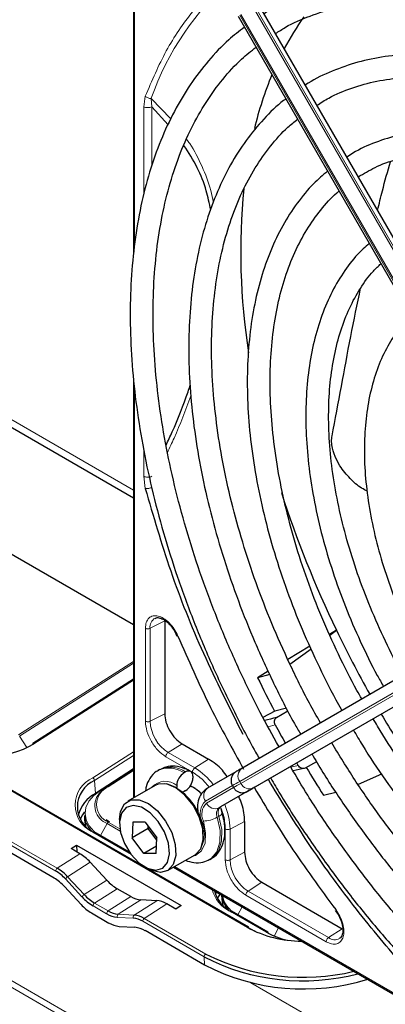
# Paper-space layout 'Blatt4' of a CAD drawing. Header units: millimetres. Extents: x 5 to 418, y 2 to 292.
# Tile 66 of 102: x 124.27 to 129.6, y 197.15 to 211.51. Entities that reach past the tile are written whole.
import ezdxf

# ---------------------------------------------------------------- set-up
doc = ezdxf.new("R2010")
doc.units = ezdxf.units.MM

psp = doc.layouts.new('Blatt4')

# ---------------------------------------------------------------- linework, layer by layer
at = {"color": 7, "linetype": 'Continuous', "lineweight": 18}
for p, q in [((142.407, 186.954), (86.789, 219.061)), ((88.052, 218.234), (141.145, 187.584)), ((125.945, 213.562), (125.945, 208.237)), ((131.673, 204.768), (127.677, 211.69)), ((127.7, 211.704), (131.697, 204.781)), ((131.475, 204.654), (127.479, 211.576)), ((127.495, 211.585), (131.492, 204.663)), ((126.078, 210.24), (126.101, 210.392)), ((126.078, 208.948), (126.078, 210.24)), ((126.476, 210.064), (126.187, 210.361)), ((126.195, 210.24), (126.187, 210.361)), ((126.195, 209.371), (126.195, 210.24)), ((117.694, 209.403), (125.93, 204.649)), ((125.945, 206.134), (125.945, 200.168)), ((126.078, 204.849), (126.078, 205.235)), ((126.101, 204.671), (126.078, 204.849)), ((127.591, 198.27), (118.634, 203.441)), ((126.102, 201.277), (126.102, 202.633)), ((126.384, 202.743), (126.171, 202.632)), ((126.171, 201.276), (126.171, 202.632)), ((127.479, 200.399), (131.475, 202.707)), ((131.492, 202.678), (127.495, 200.37)), ((127.677, 200.302), (131.673, 202.61)), ((124.25, 201.078), (125.93, 202.15)), ((125.93, 202.122), (124.267, 201.061)), ((124.793, 199.092), (120.171, 201.76)), ((120.193, 201.802), (124.816, 199.133)), ((125.93, 201.877), (124.475, 200.949)), ((126.384, 201.387), (126.171, 201.276)), ((127.998, 201.223), (127.895, 201.194)), ((124.372, 200.892), (124.267, 201.061)), ((126.637, 200.949), (126.434, 200.82)), ((125.335, 200.452), (125.93, 200.831)), ((125.93, 200.776), (125.36, 200.412)), ((126.79, 200.535), (126.401, 200.76)), ((126.823, 200.596), (126.434, 200.82)), ((127.026, 200.724), (126.823, 200.596)), ((128.227, 200.605), (128.332, 200.633)), ((125.93, 200.576), (125.446, 200.268)), ((125.544, 200.324), (125.93, 200.57)), ((125.93, 200.558), (125.56, 200.322)), ((125.372, 200.225), (125.36, 200.412)), ((125.446, 200.268), (125.544, 200.324)), ((126.979, 200.11), (127.373, 200.338)), ((127.495, 200.37), (127.479, 200.399)), ((125.372, 200.204), (125.372, 200.225)), ((125.446, 200.268), (125.446, 200.267)), ((127.389, 200.309), (126.995, 200.082)), ((127.176, 200.013), (127.59, 200.252)), ((127.629, 200.275), (127.689, 200.309)), ((127.175, 199.89), (127.152, 199.876)), ((127.2, 200.027), (127.176, 200.013)), ((125.449, 199.609), (125.545, 199.786)), ((125.735, 199.676), (125.545, 199.786)), ((125.561, 199.804), (125.73, 199.707)), ((127.338, 199.705), (127.551, 199.815)), ((125.867, 199.355), (125.336, 199.661)), ((127.269, 199.257), (127.269, 199.706)), ((127.338, 199.255), (127.338, 199.705)), ((125.147, 199.345), (124.816, 199.133)), ((127.338, 199.255), (127.551, 199.366)), ((125.298, 199.221), (124.967, 199.01)), ((126.528, 199.158), (131.67, 196.189)), ((125.177, 198.716), (124.934, 198.977)), ((124.967, 199.01), (125.21, 198.749)), ((125.539, 198.959), (125.21, 198.749)), ((127.803, 198.928), (127.601, 198.799)), ((125.689, 198.835), (125.361, 198.625)), ((128.775, 198.121), (127.601, 198.799)), ((125.361, 198.625), (125.559, 198.511)), ((125.888, 198.721), (125.559, 198.511)), ((126.036, 198.672), (125.707, 198.462)), ((126.269, 198.66), (125.938, 198.449)), ((126.417, 198.612), (126.086, 198.4)), ((128.742, 198.061), (127.568, 198.739)), ((125.537, 198.469), (125.338, 198.584)), ((125.707, 198.462), (125.938, 198.449)), ((127.87, 198.199), (127.34, 198.505)), ((127.453, 198.452), (127.516, 198.57)), ((125.925, 198.404), (125.694, 198.417)), ((126.96, 197.841), (126.063, 198.359)), ((126.086, 198.4), (126.983, 197.882)), ((127.982, 198.144), (128.046, 198.264)), ((128.977, 198.25), (128.775, 198.121)), ((126.966, 197.722), (126.96, 197.841)), ((127.642, 197.464), (143.244, 188.456))]:
    psp.add_line(p, q, dxfattribs=at)
at = {"color": 7, "linetype": 'Continuous', "lineweight": 25}
for p, q in [((125.93, 213.578), (125.93, 208.083)), ((131.752, 204.813), (127.755, 211.735)), ((127.455, 211.562), (131.451, 204.64)), ((126.434, 209.975), (126.195, 210.24)), ((117.597, 209.347), (125.93, 204.536)), ((125.93, 206.282), (125.93, 200.16)), ((125.93, 202.682), (123.984, 203.806)), ((127.608, 198.272), (118.652, 203.443)), ((131.506, 202.898), (127.51, 200.59)), ((126.384, 202.743), (126.384, 201.387)), ((131.697, 202.623), (127.7, 200.315)), ((126.534, 202.585), (126.563, 202.52)), ((128.891, 202.604), (128.791, 202.543)), ((128.795, 202.534), (128.891, 202.604)), ((128.503, 202.37), (128.182, 202.177)), ((128.212, 202.109), (128.52, 202.333)), ((127.896, 202.005), (127.741, 201.912)), ((127.917, 201.959), (127.741, 201.912)), ((125.93, 201.889), (124.458, 200.95)), ((124.77, 198.989), (120.205, 201.625)), ((128.163, 201.469), (127.99, 201.423)), ((127.99, 201.423), (127.819, 201.333)), ((128.016, 201.33), (128.182, 201.431)), ((124.413, 200.912), (124.453, 200.936)), ((126.637, 200.949), (127.026, 200.724)), ((128.332, 200.633), (128.311, 200.668)), ((128.6, 200.685), (128.433, 200.594)), ((125.93, 200.581), (125.372, 200.225)), ((125.93, 200.576), (125.446, 200.267)), ((126.315, 200.574), (126.291, 200.56)), ((126.69, 200.537), (126.666, 200.523)), ((126.796, 200.475), (126.796, 200.448)), ((127.424, 200.541), (127.01, 200.302)), ((129.55, 200.504), (129.207, 200.354)), ((126.245, 200.341), (125.844, 200.11)), ((126.56, 200.339), (126.56, 200.312)), ((126.757, 200.333), (126.796, 200.319)), ((127.373, 200.338), (127.389, 200.309)), ((126.69, 200.265), (126.666, 200.251)), ((127.614, 200.266), (127.2, 200.027)), ((127.661, 200.293), (127.601, 200.258)), ((128.702, 200.199), (128.883, 200.242)), ((125.212, 199.904), (125.214, 199.834)), ((125.214, 199.834), (125.228, 199.749)), ((125.579, 199.807), (125.529, 199.841)), ((125.723, 199.843), (125.723, 199.788)), ((125.917, 199.804), (125.907, 199.575)), ((126.099, 199.807), (125.917, 199.804)), ((126.099, 199.807), (126.27, 199.579)), ((126.142, 199.711), (126.144, 199.747)), ((127.551, 199.815), (127.551, 199.366)), ((125.87, 199.366), (125.354, 199.664)), ((126.142, 199.711), (125.907, 199.575)), ((126.167, 199.717), (126.142, 199.711)), ((126.269, 199.544), (126.142, 199.711)), ((125.019, 199.419), (125.099, 199.47)), ((125.099, 199.47), (126.626, 198.588)), ((125.099, 199.47), (125.102, 199.371)), ((126.078, 199.348), (125.907, 199.575)), ((126.26, 199.35), (126.27, 199.579)), ((125.147, 199.345), (125.019, 199.419)), ((125.885, 199.345), (125.867, 199.355)), ((126.265, 199.456), (126.078, 199.348)), ((126.26, 199.35), (126.078, 199.348)), ((126.427, 199.099), (126.828, 199.331)), ((125.539, 198.959), (125.298, 199.221)), ((127.041, 199.261), (127.065, 199.275)), ((126.089, 199.156), (126.136, 199.128)), ((126.514, 199.149), (131.812, 196.09)), ((127.803, 198.928), (128.977, 198.25)), ((124.921, 198.866), (125.164, 198.605)), ((125.888, 198.721), (125.689, 198.835)), ((127.215, 198.744), (127.217, 198.677)), ((126.269, 198.66), (126.036, 198.672)), ((126.546, 198.537), (126.417, 198.612)), ((127.217, 198.677), (127.232, 198.593)), ((125.315, 198.481), (125.571, 198.334)), ((126.626, 198.588), (126.546, 198.537)), ((127.888, 198.201), (127.358, 198.507)), ((128.874, 198.516), (128.916, 198.459)), ((125.719, 198.285), (125.95, 198.272)), ((126.966, 197.722), (126.098, 198.223)), ((127.615, 198.259), (127.727, 198.202)), ((127.895, 198.188), (127.965, 198.152))]:
    psp.add_line(p, q, dxfattribs=at)
at = {"color": 7, "linetype": 'Continuous', "lineweight": 25, "flags": 128}
for points in [[(127.51, 200.59), (127.486, 200.577), (127.466, 200.565), (127.451, 200.556), (127.439, 200.549), (127.435, 200.547)], [(125.425, 200.22), (125.466, 200.264), (125.544, 200.324)], [(126.828, 199.331), (126.833, 199.334), (126.91, 199.418), (126.947, 199.548), (126.939, 199.709), (126.887, 199.884), (126.798, 200.054), (126.68, 200.2), (126.546, 200.306), (126.412, 200.362), (126.291, 200.36), (126.245, 200.341)], [(126.831, 200.299), (126.831, 200.299), (126.755, 200.329)], [(126.666, 200.251), (126.645, 200.241), (126.643, 200.24)], [(127.59, 200.252), (127.612, 200.265), (127.631, 200.275), (127.646, 200.284), (127.657, 200.29), (127.661, 200.293)], [(127.688, 200.308), (127.685, 200.307), (127.673, 200.3), (127.657, 200.291), (127.637, 200.279), (127.614, 200.266)], [(127.7, 200.315), (127.678, 200.303), (127.659, 200.292), (127.645, 200.283), (127.634, 200.277), (127.627, 200.273), (127.623, 200.271), (127.623, 200.271)], [(127.667, 200.296), (127.666, 200.296), (127.661, 200.293)], [(127.689, 200.309), (127.695, 200.312), (127.696, 200.313)], [(125.723, 199.843), (125.738, 199.962), (125.796, 200.071), (125.89, 200.129), (126.011, 200.131), (126.146, 200.075), (126.279, 199.968), (126.397, 199.822), (126.486, 199.653), (126.538, 199.478), (126.546, 199.317), (126.509, 199.187), (126.432, 199.102), (126.323, 199.072), (126.323, 199.072)], [(126.255, 199.106), (126.356, 199.135), (126.425, 199.219), (126.453, 199.345), (126.438, 199.499), (126.38, 199.663), (126.287, 199.817), (126.171, 199.941), (126.044, 200.022), (125.923, 200.049), (125.821, 200.019), (125.752, 199.936), (125.724, 199.81), (125.739, 199.655), (125.797, 199.492), (125.89, 199.338), (126.007, 199.214), (126.133, 199.133), (126.255, 199.106)], [(125.215, 199.955), (125.184, 199.913), (125.149, 199.85)], [(126.323, 199.072), (126.194, 199.1), (126.136, 199.128)], [(127.135, 198.79), (127.134, 198.786), (127.125, 198.753)], [(127.189, 198.759), (127.188, 198.757), (127.152, 198.694)]]:
    psp.add_lwpolyline(points, dxfattribs=at)
at = {"color": 7, "linetype": 'Continuous', "lineweight": 18, "flags": 128}
for points in [[(126.56, 200.312), (126.426, 200.363), (126.381, 200.367)], [(127.495, 200.37), (127.465, 200.353), (127.439, 200.338), (127.419, 200.326), (127.404, 200.318), (127.394, 200.312), (127.39, 200.309), (127.389, 200.309)], [(125.446, 200.268), (125.35, 200.194), (125.279, 200.111), (125.235, 200.021), (125.221, 199.93), (125.236, 199.839), (125.28, 199.752), (125.351, 199.673), (125.383, 199.647)], [(127.601, 200.258), (127.596, 200.255), (127.594, 200.254)], [(127.623, 200.271), (127.624, 200.272), (127.629, 200.275)], [(127.661, 200.293), (127.664, 200.294), (127.667, 200.296), (127.667, 200.296)], [(127.175, 199.89), (127.216, 199.699), (127.214, 199.527), (127.169, 199.386), (127.086, 199.289), (127.065, 199.275)], [(127.175, 199.89), (127.194, 199.902), (127.209, 199.914), (127.218, 199.925), (127.222, 199.935), (127.221, 199.941)], [(126.949, 199.822), (126.982, 199.651), (126.973, 199.5), (126.922, 199.385), (126.834, 199.317), (126.781, 199.304)], [(127.042, 199.262), (127.063, 199.275), (127.146, 199.372), (127.19, 199.513), (127.192, 199.686), (127.152, 199.876)], [(125.875, 199.359), (125.871, 199.358), (125.867, 199.355)]]:
    psp.add_lwpolyline(points, dxfattribs=at)
at = {"color": 7, "linetype": 'Continuous', "lineweight": 18}
for centre, radius, start, end in [((130.108, 208.977), 4.159, 131.1389, 160.5535), ((126.318, 202.651), 0.149, 119.5203, 187.4277), ((126.743, 201.302), 0.572, 182.6055, 237.3945), ((124.465, 200.936), 0.016, 52.8504, 115.9599), ((126.471, 200.237), 0.371, 53.8215, 114.8681), ((126.447, 200.223), 0.372, 53.8639, 114.4166), ((126.322, 199.77), 0.966, 36.9374, 58.7266), ((127.592, 200.479), 0.138, 126.3512, 215.1851), ((125.506, 200.057), 0.43, 113.3057, 246.8237), ((125.307, 200.406), 0.0539, 6.3421, 57.7135), ((125.672, 200.063), 0.282, 113.3057, 246.8237), ((125.55, 200.309), 0.0166, 53.8189, 113.1032), ((126.392, 200.143), 0.259, 49.5168, 138.472), ((245.04, -3.247), 235.143, 119.99706, 120.02687), ((127.621, 200.429), 0.138, 204.8163, 293.6431), ((125.643, 200.046), 0.278, 141.5144, 249.2648), ((127.092, 200.19), 0.138, 126.3512, 215.1851), ((127.144, 199.933), 0.243, 132.8448, 206.7507), ((127.145, 199.921), 0.219, 132.8448, 206.7507), ((127.121, 200.14), 0.138, 204.8163, 293.6431), ((126.372, 199.683), 0.966, 1.2756, 23.0651), ((127.255, 199.928), 0.116, 132.8448, 206.7507), ((127.278, 199.942), 0.116, 132.8448, 206.7507), ((125.589, 199.763), 0.0499, 124.2195, 152.669), ((126.477, 199.639), 0.486, 335.2569, 22.2569), ((126.946, 200.237), 0.415, 270.2974, 299.6447), ((125.347, 199.648), 0.0173, 66.2305, 129.0417), ((127.91, 199.281), 0.572, 182.6055, 237.3945), ((124.844, 199.091), 0.0511, 124.2872, 179.1791), ((125.02, 198.925), 0.0999, 122.3324, 149.186), ((125.263, 198.664), 0.0999, 122.3324, 149.186), ((127.554, 198.949), 0.493, 194.6896, 244.2739), ((125.39, 198.583), 0.0511, 124.2872, 179.1791), ((127.602, 198.805), 0.381, 190.2396, 235.6526), ((125.588, 198.469), 0.0511, 124.2872, 179.1791), ((125.73, 198.431), 0.0384, 127.2724, 201.6137), ((127.351, 198.491), 0.0173, 66.2305, 129.0417), ((125.961, 198.419), 0.0384, 127.2724, 201.6137), ((126.114, 198.358), 0.0511, 124.2872, 179.1791), ((127.601, 198.256), 0.0173, 66.2305, 129.0417), ((127.881, 198.185), 0.0173, 66.2305, 129.0417), ((128.866, 198.241), 0.15, 232.7382, 298.7687), ((127.011, 197.84), 0.0511, 124.2872, 179.1791)]:
    psp.add_arc(centre, radius, start, end, dxfattribs=at)
at = {"color": 7, "linetype": 'Continuous', "lineweight": 25}
for centre, radius, start, end in [((131.703, 209.195), 4.044, 144.3658, 152.1043), ((132.863, 208.662), 5.321, 157.4172, 166.3185), ((136.975, 208.118), 9.481, 174.3812, 188.9115), ((142.822, 209.338), 15.473, 197.7847, 205.8004), ((143.645, 209.716), 16.379, 205.7377, 209.4232), ((143.271, 209.504), 17.287, 206.0504, 207.8702), ((129.392, 195.49), 6, 103.2629, 104.9551), ((143.673, 209.728), 16.409, 210.5767, 213.4166), ((142.478, 209.04), 16.455, 208.3633, 209.4201), ((123.789, 202.117), 1.355, 242.9955, 300.4232), ((124.468, 200.938), 0.0152, 128.2019, 187.8532), ((126.79, 200.329), 0.231, 122.6055, 177.3945), ((126.731, 200.486), 0.0655, 350.786, 129.2033), ((129.674, 194.988), 5.741, 102.4754, 104.2639), ((143.357, 209.546), 17.383, 210.9624, 212.5311), ((125.524, 200.031), 0.415, 113.3057, 246.8237), ((126.565, 200.459), 0.231, 302.6055, 357.3945), ((125.617, 199.773), 0.513, 118.4714, 164.6503), ((126.136, 199.605), 0.812, 0.4784, 59.5162), ((219.516, 41.212), 183.696, 119.99714, 120.02671), ((125.551, 199.923), 0.34, 183.1764, 225.6546), ((124.476, 198.559), 0.621, 42.3194, 59.199), ((124.475, 198.562), 0.665, 42.3194, 59.199), ((124.43, 198.418), 0.665, 42.3194, 59.199), ((125.701, 199.196), 0.665, 222.3194, 239.199), ((127.57, 198.921), 0.474, 194.2207, 244.3122), ((127.555, 198.767), 0.34, 183.1764, 225.6546), ((125.656, 199.052), 0.665, 222.3194, 239.199), ((125.702, 199.193), 0.709, 222.3194, 239.199), ((125.727, 198.778), 0.362, 238.3709, 264.8776), ((125.737, 198.8), 0.339, 238.3709, 264.8776), ((125.749, 198.623), 0.339, 238.3709, 264.8776), ((125.897, 198.089), 0.317, 58.3709, 84.8776), ((125.908, 198.111), 0.339, 58.3709, 84.8776), ((125.92, 197.934), 0.339, 58.3709, 84.8776), ((128.39, 199.768), 1.698, 241.9187, 269.757), ((127.6, 198.259), 0.0157, 358.389, 55.7595), ((128.401, 199.158), 1.096, 241.027, 257.9437), ((127.879, 198.188), 0.0157, 358.389, 55.7595), ((128.409, 200.712), 3.169, 243.2575, 283.4338), ((128.401, 200.638), 3.147, 242.7484, 284.7881), ((128.412, 200.532), 3.16, 242.7714, 287.2194)]:
    psp.add_arc(centre, radius, start, end, dxfattribs=at)
for centre, start_param, end_param in [((125.16, 198.944), 5.044823, 5.481156), ((125.677, 199.236), 1.903231, 2.339563), ((125.875, 199.122), 2.339563, 2.775895), ((126.43, 198.211), 5.481156, 5.917488)]:
    psp.add_ellipse(centre, major_axis=(-0.263, 0.425), ratio=0.556886, start_param=start_param, end_param=end_param, dxfattribs=at)
at = {"color": 7, "linetype": 'Continuous', "lineweight": 18}
for points, knots in [([(127.39, 212.214), (127.343, 212.181), (127.119, 212.024), (126.785, 211.64), (126.391, 211.073), (126.198, 210.618), (126.101, 210.392)], [0, 0, 0, 0, 0.081439, 0.388222, 0.695006, 1, 1, 1, 1]), ([(127.096, 208.844), (127.084, 208.903), (127.046, 209.093), (126.928, 209.379), (126.807, 209.626), (126.719, 209.743), (126.703, 209.764)], [0, 0, 0, 0, 0.162753, 0.526181, 0.917131, 1, 1, 1, 1]), ([(126.424, 205.195), (126.457, 205.266), (126.585, 205.538), (126.688, 205.816), (126.765, 206.021)], [0, 0, 0, 0, 0.257532, 1, 1, 1, 1]), ([(126.187, 204.683), (126.179, 204.68), (126.164, 204.675), (126.141, 204.671), (126.119, 204.669), (126.107, 204.67), (126.101, 204.671)], [0, 0, 0, 0, 0.25, 0.5, 0.75, 1, 1, 1, 1]), ([(126.102, 202.633), (126.105, 202.663), (126.11, 202.723), (126.15, 202.787), (126.211, 202.819), (126.286, 202.817), (126.369, 202.782), (126.451, 202.715), (126.526, 202.624), (126.56, 202.554), (126.577, 202.52)], [0, 0, 0, 0, 0.1217125, 0.2499998, 0.3782872, 0.4999997, 0.6217122, 0.7499998, 0.8782874, 1, 1, 1, 1]), ([(126.401, 200.76), (126.362, 200.788), (126.284, 200.843), (126.185, 200.98), (126.116, 201.134), (126.107, 201.23), (126.102, 201.277)], [0, 0, 0, 0, 0.25, 0.5, 0.75, 1, 1, 1, 1]), ([(126.102, 201.277), (126.107, 201.275), (126.117, 201.27), (126.136, 201.268), (126.155, 201.27), (126.166, 201.274), (126.171, 201.276)], [0, 0, 0, 0, 0.249997, 0.499998, 0.749999, 1, 1, 1, 1]), ([(127.034, 200.315), (127.012, 200.343), (126.937, 200.435), (126.851, 200.494), (126.79, 200.535)], [0, 0, 0, 0, 0.297421, 1, 1, 1, 1]), ([(127.269, 199.706), (127.264, 199.779), (127.258, 199.874), (127.22, 199.974), (127.211, 199.997)], [0, 0, 0, 0, 0.771732, 1, 1, 1, 1]), ([(127.269, 199.706), (127.274, 199.703), (127.284, 199.699), (127.303, 199.697), (127.322, 199.698), (127.333, 199.702), (127.338, 199.705)], [0, 0, 0, 0, 0.249992, 0.499995, 0.749997, 1, 1, 1, 1]), ([(128.88, 198.529), (128.902, 198.498), (128.946, 198.433), (128.987, 198.323), (129.004, 198.218), (128.993, 198.129), (128.957, 198.062), (128.899, 198.026), (128.824, 198.023), (128.769, 198.049), (128.742, 198.061)], [0, 0, 0, 0, 0.1217127, 0.2499999, 0.378287, 0.4999997, 0.6217125, 0.7499999, 0.8782872, 1, 1, 1, 1])]:
    psp.add_open_spline(points, degree=3, knots=knots, dxfattribs=at)
at = {"color": 7, "linetype": 'Continuous', "lineweight": 25}
for points, knots in [([(137.421, 206.314), (137.351, 206.433), (137.162, 206.756), (136.824, 207.264), (136.415, 207.834), (135.983, 208.379), (135.534, 208.897), (135.069, 209.385), (134.59, 209.839), (134.101, 210.259), (133.604, 210.64), (133.101, 210.982), (132.595, 211.281), (132.089, 211.537), (131.586, 211.747), (131.089, 211.911), (130.599, 212.028), (130.121, 212.096), (129.657, 212.115), (129.21, 212.084), (128.781, 212.006), (128.377, 211.877), (128.06, 211.74), (127.889, 211.63), (127.836, 211.596)], [0, 0, 0, 0, 0.027836, 0.075404, 0.122977, 0.170555, 0.218143, 0.265742, 0.313355, 0.360985, 0.408634, 0.456301, 0.503986, 0.551687, 0.599395, 0.647094, 0.694763, 0.742373, 0.789887, 0.837268, 0.884487, 0.931535, 0.978434, 1, 1, 1, 1]), ([(128.002, 211.307), (128.05, 211.338), (128.207, 211.441), (128.503, 211.568), (128.886, 211.688), (129.293, 211.758), (129.718, 211.781), (130.16, 211.756), (130.617, 211.684), (131.085, 211.565), (131.562, 211.4), (132.046, 211.189), (132.534, 210.933), (133.023, 210.635), (133.51, 210.295), (133.993, 209.916), (134.468, 209.499), (134.933, 209.048), (135.386, 208.563), (135.823, 208.049), (136.242, 207.508), (136.639, 206.942), (136.937, 206.487), (137.093, 206.217), (137.133, 206.147)], [0, 0, 0, 0, 0.02099, 0.069851, 0.118688, 0.167389, 0.215899, 0.264215, 0.312366, 0.360395, 0.408346, 0.456251, 0.504137, 0.552018, 0.599903, 0.6478, 0.695711, 0.743637, 0.791578, 0.839533, 0.887498, 0.935471, 0.983451, 1, 1, 1, 1]), ([(127.549, 211.4), (127.471, 211.339), (127.282, 211.194), (127.018, 210.913), (126.752, 210.566), (126.52, 210.177), (126.321, 209.751), (126.158, 209.29), (126.031, 208.796), (125.942, 208.272), (125.889, 207.72), (125.875, 207.145), (125.898, 206.549), (125.959, 205.936), (126.057, 205.308), (126.191, 204.671), (126.361, 204.026), (126.566, 203.379), (126.805, 202.731), (127.075, 202.086), (127.378, 201.451), (127.609, 201), (127.746, 200.767), (127.764, 200.737)], [0, 0, 0, 0, 0.0350457, 0.0847588, 0.1345869, 0.1845749, 0.234734, 0.2850474, 0.3354824, 0.3860023, 0.436574, 0.4871714, 0.5377749, 0.5883714, 0.6389554, 0.6895248, 0.7400793, 0.7906199, 0.8411485, 0.8916676, 0.9421795, 0.9926872, 1, 1, 1, 1]), ([(128.053, 200.904), (127.96, 201.071), (127.754, 201.44), (127.469, 202.028), (127.193, 202.658), (126.949, 203.293), (126.738, 203.928), (126.562, 204.561), (126.42, 205.186), (126.314, 205.8), (126.244, 206.401), (126.211, 206.984), (126.215, 207.546), (126.255, 208.083), (126.331, 208.594), (126.443, 209.074), (126.589, 209.522), (126.77, 209.934), (126.983, 210.31), (127.228, 210.645), (127.472, 210.914), (127.646, 211.052), (127.717, 211.108)], [0, 0, 0, 0, 0.042136, 0.093403, 0.144665, 0.195918, 0.24716, 0.298386, 0.349596, 0.400786, 0.451955, 0.503102, 0.554231, 0.605345, 0.656454, 0.707569, 0.758714, 0.80992, 0.861231, 0.912695, 0.964359, 1, 1, 1, 1]), ([(136.817, 205.965), (136.744, 206.088), (136.559, 206.4), (136.234, 206.883), (135.846, 207.411), (135.437, 207.912), (135.011, 208.386), (134.57, 208.828), (134.117, 209.236), (133.654, 209.607), (133.185, 209.938), (132.713, 210.229), (132.239, 210.476), (131.768, 210.678), (131.301, 210.833), (130.843, 210.941), (130.396, 211), (129.963, 211.01), (129.548, 210.97), (129.152, 210.883), (128.783, 210.743), (128.544, 210.631), (128.437, 210.555), (128.437, 210.555)], [0, 0, 0, 0, 0.032875, 0.083822, 0.134775, 0.185738, 0.236713, 0.287705, 0.338718, 0.389753, 0.440814, 0.491899, 0.543005, 0.594125, 0.645237, 0.696311, 0.747305, 0.798171, 0.848856, 0.899324, 0.949573, 0.99965, 1, 1, 1, 1]), ([(128.607, 210.26), (128.663, 210.297), (128.822, 210.399), (129.113, 210.518), (129.475, 210.619), (129.859, 210.67), (130.261, 210.674), (130.679, 210.63), (131.11, 210.54), (131.551, 210.402), (132, 210.219), (132.453, 209.992), (132.908, 209.721), (133.362, 209.408), (133.812, 209.056), (134.255, 208.666), (134.687, 208.242), (135.106, 207.785), (135.51, 207.299), (135.894, 206.787), (136.236, 206.286), (136.439, 205.95), (136.529, 205.799)], [0, 0, 0, 0, 0.02882, 0.081368, 0.133858, 0.186143, 0.238166, 0.289941, 0.341521, 0.392971, 0.444344, 0.49568, 0.547008, 0.598338, 0.649681, 0.701044, 0.752426, 0.803828, 0.855246, 0.906678, 0.95812, 1, 1, 1, 1]), ([(128.153, 210.352), (128.142, 210.345), (128.025, 210.262), (127.828, 210.062), (127.567, 209.753), (127.341, 209.399), (127.149, 209.008), (126.991, 208.581), (126.87, 208.121), (126.786, 207.63), (126.739, 207.113), (126.73, 206.571), (126.759, 206.01), (126.826, 205.433), (126.929, 204.843), (127.069, 204.243), (127.245, 203.639), (127.454, 203.033), (127.696, 202.429), (127.971, 201.832), (128.196, 201.383), (128.338, 201.14), (128.369, 201.087)], [0, 0, 0, 0, 0.005507, 0.059059, 0.112718, 0.166568, 0.22064, 0.274924, 0.329377, 0.383948, 0.438591, 0.493268, 0.547952, 0.602625, 0.657281, 0.711917, 0.766534, 0.821135, 0.875721, 0.930297, 0.984866, 1, 1, 1, 1]), ([(128.658, 201.254), (128.604, 201.348), (128.443, 201.631), (128.204, 202.116), (127.942, 202.703), (127.713, 203.295), (127.517, 203.887), (127.354, 204.476), (127.227, 205.057), (127.136, 205.627), (127.081, 206.182), (127.062, 206.718), (127.081, 207.231), (127.135, 207.719), (127.225, 208.178), (127.35, 208.605), (127.509, 208.997), (127.701, 209.354), (127.925, 209.669), (128.133, 209.905), (128.276, 210.019), (128.324, 210.057)], [0, 0, 0, 0, 0.0280109, 0.0835824, 0.139147, 0.1947004, 0.2502383, 0.3057565, 0.3612512, 0.4167193, 0.4721588, 0.5275699, 0.5829567, 0.6383289, 0.6936998, 0.7490933, 0.80455, 0.8601265, 0.9158924, 0.9719165, 1, 1, 1, 1]), ([(136.214, 205.617), (136.123, 205.767), (135.926, 206.091), (135.594, 206.567), (135.227, 207.044), (134.839, 207.495), (134.436, 207.915), (134.02, 208.302), (133.594, 208.653), (133.16, 208.965), (132.723, 209.236), (132.284, 209.464), (131.848, 209.646), (131.416, 209.781), (130.994, 209.869), (130.583, 209.907), (130.188, 209.895), (129.811, 209.836), (129.459, 209.724), (129.202, 209.612), (129.073, 209.524), (129.044, 209.503)], [0, 0, 0, 0, 0.0473354, 0.1025027, 0.1576793, 0.212871, 0.2680834, 0.3233219, 0.3785911, 0.4338944, 0.4892322, 0.5446006, 0.5999879, 0.6553599, 0.710671, 0.7658569, 0.8208411, 0.8755541, 0.9299642, 0.9841073, 1, 1, 1, 1]), ([(127.056, 208.736), (127.036, 208.829), (126.989, 209.05), (126.863, 209.371), (126.733, 209.57), (126.665, 209.675)], [0, 0, 0, 0, 0.2580029, 0.6080025, 1, 1, 1, 1]), ([(129.209, 209.216), (129.29, 209.264), (129.466, 209.37), (129.77, 209.479), (130.111, 209.551), (130.474, 209.575), (130.852, 209.551), (131.245, 209.48), (131.649, 209.362), (132.061, 209.199), (132.478, 208.991), (132.897, 208.739), (133.315, 208.447), (133.728, 208.115), (134.133, 207.746), (134.527, 207.343), (134.906, 206.909), (135.269, 206.448), (135.609, 205.961), (135.828, 205.627), (135.926, 205.452), (135.927, 205.451)], [0, 0, 0, 0, 0.047732, 0.104951, 0.162001, 0.218715, 0.275061, 0.331102, 0.386935, 0.442647, 0.498302, 0.553942, 0.609585, 0.665249, 0.720938, 0.776655, 0.832397, 0.88816, 0.943939, 0.999729, 1, 1, 1, 1]), ([(129.492, 208.727), (129.515, 208.823), (129.572, 209.065), (129.639, 209.297), (129.68, 209.437)], [0, 0, 0, 0, 0.39617, 1, 1, 1, 1]), ([(128.761, 209.299), (128.692, 209.24), (128.53, 209.102), (128.312, 208.836), (128.101, 208.51), (127.925, 208.144), (127.785, 207.744), (127.68, 207.31), (127.614, 206.847), (127.585, 206.359), (127.593, 205.848), (127.64, 205.32), (127.724, 204.777), (127.845, 204.225), (128.001, 203.666), (128.192, 203.105), (128.415, 202.547), (128.672, 201.996), (128.859, 201.624), (128.967, 201.441), (128.971, 201.434)], [0, 0, 0, 0, 0.043569, 0.102164, 0.161004, 0.220147, 0.279578, 0.339236, 0.399046, 0.458941, 0.518871, 0.578798, 0.638704, 0.698585, 0.758439, 0.81827, 0.87808, 0.937877, 0.997664, 1, 1, 1, 1]), ([(129.262, 201.602), (129.238, 201.643), (129.114, 201.856), (128.916, 202.255), (128.672, 202.795), (128.461, 203.34), (128.283, 203.886), (128.139, 204.427), (128.03, 204.96), (127.958, 205.481), (127.921, 205.984), (127.921, 206.467), (127.958, 206.926), (128.03, 207.356), (128.137, 207.756), (128.279, 208.12), (128.452, 208.45), (128.659, 208.737), (128.82, 208.922), (128.919, 208.999), (128.93, 209.007)], [0, 0, 0, 0, 0.01444, 0.075617, 0.136785, 0.197937, 0.259068, 0.32017, 0.381239, 0.442268, 0.503257, 0.564207, 0.625127, 0.686037, 0.746963, 0.807957, 0.869101, 0.930499, 0.992258, 1, 1, 1, 1]), ([(129.37, 208.246), (129.312, 208.194), (129.171, 208.067), (128.982, 207.817), (128.802, 207.505), (128.657, 207.155), (128.547, 206.771), (128.475, 206.357), (128.441, 205.916), (128.444, 205.452), (128.486, 204.97), (128.565, 204.474), (128.681, 203.969), (128.832, 203.459), (129.017, 202.948), (129.236, 202.442), (129.424, 202.052), (129.547, 201.838), (129.578, 201.785)], [0, 0, 0, 0, 0.045337, 0.11062, 0.176282, 0.242384, 0.308874, 0.375644, 0.442577, 0.509583, 0.576595, 0.64358, 0.710528, 0.777438, 0.844314, 0.911165, 0.977999, 1, 1, 1, 1]), ([(129.864, 201.95), (129.861, 201.955), (129.767, 202.115), (129.604, 202.444), (129.382, 202.934), (129.195, 203.429), (129.039, 203.923), (128.919, 204.411), (128.833, 204.89), (128.784, 205.354), (128.772, 205.799), (128.795, 206.22), (128.855, 206.614), (128.949, 206.976), (129.076, 207.305), (129.237, 207.596), (129.392, 207.812), (129.503, 207.915), (129.541, 207.949)], [0, 0, 0, 0, 0.002079, 0.070996, 0.1399, 0.208781, 0.277628, 0.346429, 0.415177, 0.483863, 0.552488, 0.62106, 0.689605, 0.758159, 0.826801, 0.895661, 0.964912, 1, 1, 1, 1]), ([(128.828, 205.439), (128.873, 205.679), (128.965, 206.161), (129.096, 206.887), (129.195, 207.36), (129.244, 207.595)], [0, 0, 0, 0, 0.33288, 0.667872, 1, 1, 1, 1]), ([(129.977, 207.194), (129.973, 207.19), (129.892, 207.122), (129.763, 206.951), (129.595, 206.68), (129.464, 206.367), (129.369, 206.021), (129.312, 205.645), (129.292, 205.243), (129.311, 204.821), (129.367, 204.382), (129.461, 203.933), (129.591, 203.477), (129.755, 203.022), (129.949, 202.57), (130.103, 202.278), (130.18, 202.132)], [0, 0, 0, 0, 0.004033, 0.07871, 0.15389, 0.229752, 0.306249, 0.383198, 0.460397, 0.537693, 0.614972, 0.6922, 0.769368, 0.846482, 0.923554, 1, 1, 1, 1]), ([(126.405, 205.304), (126.435, 205.368), (126.554, 205.624), (126.672, 205.917), (126.746, 206.145), (126.757, 206.177)], [0, 0, 0, 0, 0.220983, 0.888734, 1, 1, 1, 1]), ([(129.341, 204.633), (129.313, 204.647), (129.222, 204.693), (129.087, 204.813), (128.957, 204.969), (128.867, 205.135), (128.824, 205.271), (128.818, 205.381), (128.826, 205.426), (128.828, 205.439)], [0, 0, 0, 0, 0.108489, 0.357548, 0.606037, 0.752666, 0.900362, 0.972485, 1, 1, 1, 1]), ([(126.101, 204.671), (126.218, 204.271), (126.45, 203.47), (126.93, 202.264), (127.326, 201.481), (127.523, 201.09)], [0, 0, 0, 0, 0.333225, 0.666786, 1, 1, 1, 1]), ([(126.246, 202.777), (126.251, 202.78), (126.267, 202.791), (126.31, 202.786), (126.366, 202.764), (126.417, 202.728), (126.476, 202.673), (126.511, 202.619), (126.534, 202.585)], [0, 0, 0, 0, 0.09615, 0.304831, 0.476585, 0.615596, 0.753805, 1, 1, 1, 1]), ([(126.577, 202.52), (126.73, 202.17), (127.018, 201.511), (127.371, 200.876), (127.536, 200.578)], [0, 0, 0, 0, 0.531204, 1, 1, 1, 1]), ([(127.998, 201.223), (127.993, 201.233), (127.985, 201.253), (127.985, 201.285), (127.995, 201.313), (128.009, 201.324), (128.016, 201.33)], [0, 0, 0, 0, 0.250494, 0.503104, 0.754115, 1, 1, 1, 1]), ([(135.673, 197.327), (135.62, 197.308), (135.461, 197.25), (135.169, 197.205), (134.805, 197.189), (134.422, 197.223), (134.027, 197.303), (133.621, 197.43), (133.215, 197.6), (132.927, 197.749), (132.704, 197.876), (132.474, 198.015), (132.122, 198.254), (131.708, 198.579), (131.301, 198.94), (130.905, 199.337), (130.522, 199.764), (130.156, 200.22), (129.811, 200.702), (129.568, 201.069), (129.449, 201.278), (129.428, 201.313)], [0, 0, 0, 0, 0.031219, 0.093709, 0.155812, 0.217519, 0.278913, 0.340099, 0.401169, 0.458925, 0.466609, 0.498605, 0.559596, 0.620625, 0.681681, 0.742768, 0.803883, 0.865022, 0.92618, 0.987351, 1, 1, 1, 1]), ([(129.141, 201.147), (129.183, 201.074), (129.329, 200.824), (129.603, 200.415), (129.961, 199.927), (130.34, 199.464), (130.737, 199.03), (131.147, 198.628), (131.57, 198.26), (132, 197.931), (132.343, 197.703), (132.618, 197.54), (132.893, 197.388), (133.262, 197.213), (133.697, 197.051), (134.125, 196.937), (134.542, 196.872), (134.947, 196.855), (135.333, 196.89), (135.633, 196.95), (135.795, 197.014), (135.843, 197.033)], [0, 0, 0, 0, 0.024893, 0.0846812, 0.1444768, 0.2042859, 0.2641149, 0.3239696, 0.3838555, 0.443777, 0.5037362, 0.5251768, 0.5567848, 0.6167854, 0.676812, 0.7368027, 0.796699, 0.8564237, 0.9158939, 0.9750476, 1, 1, 1, 1]), ([(136.282, 196.274), (136.247, 196.259), (136.099, 196.197), (135.814, 196.135), (135.428, 196.089), (135.023, 196.093), (134.603, 196.145), (134.17, 196.243), (133.727, 196.388), (133.285, 196.576), (132.962, 196.743), (132.71, 196.886), (132.449, 197.043), (132.067, 197.3), (131.616, 197.645), (131.172, 198.029), (130.738, 198.448), (130.316, 198.9), (129.91, 199.381), (129.523, 199.889), (129.156, 200.416), (128.933, 200.782), (128.822, 200.963)], [0, 0, 0, 0, 0.017316, 0.07398, 0.130407, 0.186548, 0.242429, 0.298112, 0.353664, 0.409142, 0.461634, 0.472322, 0.501413, 0.556837, 0.61229, 0.667762, 0.723255, 0.77877, 0.834303, 0.889852, 0.945412, 1, 1, 1, 1]), ([(128.535, 200.798), (128.559, 200.756), (128.693, 200.522), (128.961, 200.112), (129.339, 199.574), (129.74, 199.062), (130.159, 198.576), (130.594, 198.12), (131.042, 197.697), (131.501, 197.31), (131.967, 196.961), (132.333, 196.722), (132.625, 196.549), (132.917, 196.388), (133.315, 196.196), (133.785, 196.013), (134.248, 195.878), (134.702, 195.791), (135.143, 195.753), (135.569, 195.764), (135.975, 195.827), (136.269, 195.9), (136.42, 195.968), (136.451, 195.981)], [0, 0, 0, 0, 0.011961, 0.066529, 0.121102, 0.175682, 0.230275, 0.284884, 0.339513, 0.394165, 0.448844, 0.503549, 0.521416, 0.550246, 0.604978, 0.659732, 0.714464, 0.769138, 0.823706, 0.878111, 0.932303, 0.986256, 1, 1, 1, 1]), ([(126.765, 200.544), (126.737, 200.559), (126.662, 200.598), (126.54, 200.626), (126.414, 200.622), (126.348, 200.586), (126.322, 200.572)], [0, 0, 0, 0, 0.190542, 0.506345, 0.801069, 1, 1, 1, 1]), ([(127.297, 200.467), (127.274, 200.5), (127.196, 200.613), (127.096, 200.678), (127.026, 200.724)], [0, 0, 0, 0, 0.292389, 1, 1, 1, 1]), ([(128.433, 200.594), (128.425, 200.59), (128.408, 200.584), (128.379, 200.59), (128.351, 200.606), (128.338, 200.624), (128.332, 200.633)], [0, 0, 0, 0, 0.243701, 0.495029, 0.749466, 1, 1, 1, 1]), ([(126.296, 200.557), (126.284, 200.553), (126.231, 200.53), (126.166, 200.446), (126.114, 200.349), (126.107, 200.28), (126.105, 200.26)], [0, 0, 0, 0, 0.102144, 0.476357, 0.846892, 1, 1, 1, 1]), ([(127.438, 200.549), (127.435, 200.547), (127.429, 200.544), (127.429, 200.544), (127.428, 200.543), (127.427, 200.543), (127.427, 200.543), (127.426, 200.542), (127.425, 200.542), (127.42, 200.538), (127.408, 200.53), (127.389, 200.512), (127.368, 200.483), (127.353, 200.442), (127.352, 200.393), (127.36, 200.354), (127.373, 200.339), (127.375, 200.337)], [0, 0, 0, 0, 0.076727, 0.195946, 0.240679, 0.26028, 0.269601, 0.276251, 0.279866, 0.286552, 0.331181, 0.417981, 0.523048, 0.65974, 0.813858, 0.979318, 1, 1, 1, 1]), ([(136.888, 195.224), (136.83, 195.2), (136.651, 195.124), (136.324, 195.047), (135.912, 194.991), (135.48, 194.985), (135.032, 195.027), (134.572, 195.116), (134.1, 195.252), (133.62, 195.433), (133.172, 195.642), (132.799, 195.845), (132.426, 196.069), (132.015, 196.343), (131.531, 196.708), (131.052, 197.112), (130.583, 197.552), (130.126, 198.025), (129.683, 198.529), (129.257, 199.061), (128.852, 199.618), (128.506, 200.133), (128.307, 200.469), (128.227, 200.605)], [0, 0, 0, 0, 0.024672, 0.076861, 0.128877, 0.180683, 0.232288, 0.283733, 0.335065, 0.386327, 0.437551, 0.476812, 0.503694, 0.554892, 0.606112, 0.657347, 0.708597, 0.759864, 0.811146, 0.86244, 0.913744, 0.965056, 1, 1, 1, 1]), ([(126.796, 200.319), (126.835, 200.295), (126.88, 200.266), (126.916, 200.217), (126.921, 200.21)], [0, 0, 0, 0, 0.86542, 1, 1, 1, 1]), ([(130.527, 197.021), (130.28, 197.275), (129.786, 197.784), (129.091, 198.638), (128.451, 199.519), (128.077, 200.135), (127.897, 200.429)], [0, 0, 0, 0, 0.2542147, 0.5099422, 0.7656696, 1, 1, 1, 1]), ([(127.932, 200.449), (127.977, 200.371), (128.141, 200.087), (128.449, 199.617), (128.854, 199.042), (129.282, 198.491), (129.728, 197.968), (130.19, 197.474), (130.666, 197.012), (131.153, 196.586), (131.649, 196.196), (132.13, 195.861), (132.534, 195.613), (132.939, 195.388), (133.365, 195.18), (133.867, 194.979), (134.363, 194.825), (134.851, 194.718), (135.326, 194.66), (135.787, 194.651), (136.232, 194.69), (136.653, 194.783), (136.929, 194.864), (137.057, 194.926), (137.059, 194.927)], [0, 0, 0, 0, 0.01943, 0.069936, 0.120444, 0.170959, 0.221483, 0.272019, 0.322569, 0.373136, 0.423723, 0.474329, 0.518625, 0.545295, 0.595931, 0.646585, 0.697225, 0.747827, 0.79836, 0.848782, 0.899057, 0.949155, 0.999073, 1, 1, 1, 1]), ([(127.01, 200.302), (126.985, 200.284), (126.929, 200.243), (126.878, 200.146), (126.856, 200.034), (126.868, 199.955), (126.874, 199.919)], [0, 0, 0, 0, 0.216325, 0.485292, 0.762016, 1, 1, 1, 1]), ([(127.391, 200.308), (127.401, 200.294), (127.419, 200.268), (127.459, 200.245), (127.495, 200.235), (127.527, 200.234), (127.552, 200.237), (127.571, 200.243), (127.583, 200.248), (127.59, 200.252), (127.592, 200.253), (127.593, 200.254), (127.593, 200.254), (127.594, 200.254), (127.594, 200.254), (127.595, 200.255), (127.599, 200.257), (127.601, 200.258)], [0, 0, 0, 0, 0.160331, 0.301129, 0.418065, 0.516796, 0.597793, 0.66009, 0.702454, 0.725048, 0.729391, 0.732453, 0.736188, 0.742751, 0.759218, 0.834358, 1, 1, 1, 1]), ([(127.551, 199.815), (127.546, 199.899), (127.539, 200.018), (127.481, 200.142), (127.464, 200.179)], [0, 0, 0, 0, 0.707408, 1, 1, 1, 1]), ([(127.685, 200.306), (127.688, 200.308), (127.694, 200.312), (127.695, 200.312), (127.696, 200.313), (127.696, 200.313), (127.697, 200.313), (127.697, 200.314), (127.698, 200.314), (127.699, 200.315), (127.699, 200.315)], [0, 0, 0, 0, 0.312236, 0.709339, 0.858337, 0.923626, 0.954672, 0.976824, 0.988864, 1, 1, 1, 1]), ([(127.694, 200.306), (127.865, 200.022), (128.234, 199.407), (128.654, 198.836), (128.88, 198.529)], [0, 0, 0, 0, 0.461609, 1, 1, 1, 1]), ([(127.059, 199.276), (127.068, 199.28), (127.118, 199.3), (127.186, 199.38), (127.247, 199.504), (127.27, 199.656), (127.259, 199.806), (127.232, 199.903), (127.221, 199.941)], [0, 0, 0, 0, 0.041234, 0.239064, 0.434016, 0.639916, 0.860239, 1, 1, 1, 1]), ([(127.221, 199.941), (127.218, 199.955), (127.21, 199.984), (127.21, 200.005), (127.209, 200.016)], [0, 0, 0, 0, 0.466112, 1, 1, 1, 1]), ([(126.686, 199.249), (126.727, 199.235), (126.812, 199.207), (126.937, 199.212), (127.009, 199.249), (127.041, 199.265)], [0, 0, 0, 0, 0.335794, 0.704655, 1, 1, 1, 1]), ([(128.916, 198.459), (128.934, 198.423), (128.959, 198.372), (128.978, 198.3), (128.986, 198.245), (128.984, 198.19), (128.97, 198.146), (128.955, 198.12), (128.941, 198.114), (128.936, 198.112)], [0, 0, 0, 0, 0.239572, 0.332572, 0.478423, 0.621081, 0.767924, 0.927133, 1, 1, 1, 1])]:
    psp.add_open_spline(points, degree=3, knots=knots, dxfattribs=at)
at = {"color": 7, "linetype": 'Continuous', "lineweight": 18}
for points in [[(126.101, 210.392), (126.107, 210.387), (126.119, 210.377), (126.141, 210.366), (126.164, 210.36), (126.179, 210.361), (126.187, 210.361)], [(126.078, 210.24), (126.086, 210.236), (126.103, 210.228), (126.136, 210.225), (126.169, 210.228), (126.186, 210.236), (126.195, 210.24)], [(126.195, 204.849), (126.186, 204.845), (126.169, 204.837), (126.136, 204.834), (126.103, 204.838), (126.086, 204.845), (126.078, 204.849)], [(126.102, 202.633), (126.107, 202.631), (126.117, 202.626), (126.136, 202.624), (126.155, 202.626), (126.166, 202.63), (126.171, 202.632)], [(126.401, 200.76), (126.401, 200.765), (126.402, 200.776), (126.41, 200.794), (126.421, 200.81), (126.43, 200.817), (126.434, 200.82)], [(126.79, 200.535), (126.79, 200.541), (126.791, 200.552), (126.799, 200.569), (126.81, 200.585), (126.819, 200.592), (126.823, 200.596)], [(127.568, 198.739), (127.529, 198.767), (127.45, 198.822), (127.351, 198.959), (127.282, 199.113), (127.273, 199.209), (127.269, 199.257)], [(127.338, 199.255), (127.333, 199.253), (127.322, 199.249), (127.303, 199.247), (127.284, 199.25), (127.274, 199.254), (127.269, 199.257)], [(127.568, 198.739), (127.568, 198.745), (127.569, 198.755), (127.577, 198.773), (127.588, 198.789), (127.597, 198.796), (127.601, 198.799)], [(128.742, 198.061), (128.742, 198.067), (128.743, 198.078), (128.751, 198.095), (128.762, 198.111), (128.771, 198.118), (128.775, 198.121)]]:
    psp.add_open_spline(points, degree=3, dxfattribs=at)
at = {"color": 7, "linetype": 'Continuous', "lineweight": 25}
for points in [[(126.384, 201.387), (126.388, 201.346), (126.395, 201.266), (126.454, 201.135), (126.537, 201.02), (126.604, 200.972), (126.637, 200.949)], [(127.551, 199.366), (127.554, 199.326), (127.562, 199.245), (127.62, 199.114), (127.704, 198.999), (127.77, 198.952), (127.803, 198.928)]]:
    psp.add_open_spline(points, degree=3, dxfattribs=at)

doc.saveas('drawing.dxf')
